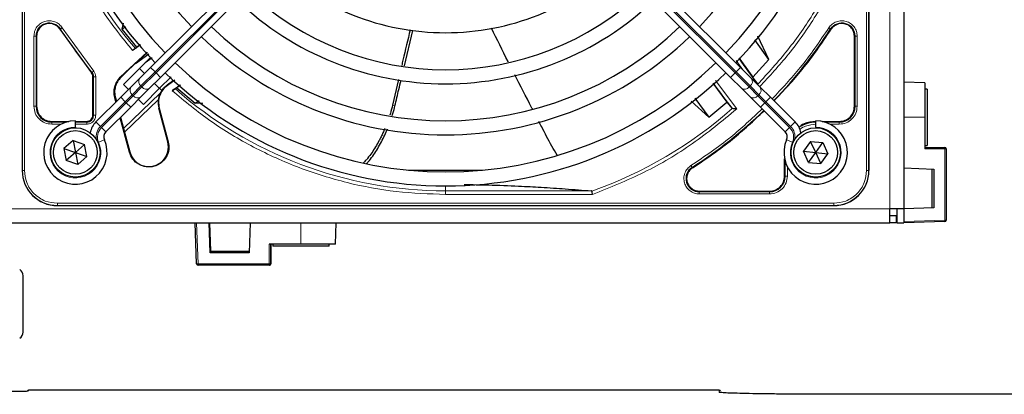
# Paper-space layout 'Blatt3' of a CAD drawing. Header units: millimetres. Extents: x 5 to 418, y 2 to 292.
# Tile 47 of 83: x 104 to 127, y 209 to 218. Entities that reach past the tile are written whole.
import ezdxf

# ---------------------------------------------------------------- set-up
doc = ezdxf.new("R2010")
doc.units = ezdxf.units.MM

psp = doc.layouts.new('Blatt3')

# ---------------------------------------------------------------- linework, layer by layer
at = {"color": 7, "linetype": 'Continuous', "lineweight": 18}
for p, q in [((124.2714, 213.4185), (124.2714, 233.5851)), ((103.7684, 232.6768), (103.7684, 214.3268)), ((103.8182, 232.6768), (103.8182, 214.3268)), ((123.7246, 214.3268), (123.7246, 232.6768)), ((123.7744, 214.3268), (123.7744, 232.6768)), ((106.904, 216.658), (112.556, 222.31)), ((112.5796, 222.2864), (106.9276, 216.6344)), ((114.9633, 222.2864), (120.6152, 216.6344)), ((120.6388, 216.658), (114.9868, 222.31)), ((104.6693, 217.6732), (104.6567, 217.6652)), ((104.7114, 217.7001), (105.4534, 216.6788)), ((122.8861, 217.6652), (122.8735, 217.6732)), ((104.0406, 215.8436), (104.0406, 217.5038)), ((104.0906, 215.8435), (104.0906, 217.5038)), ((104.1055, 217.5038), (104.0906, 217.5038)), ((123.4373, 217.5038), (123.4523, 217.5038)), ((123.4523, 217.5038), (123.4523, 215.8435)), ((123.5022, 217.5038), (123.5022, 215.8436)), ((120.8003, 216.7086), (120.6423, 216.9242)), ((106.798, 216.7641), (106.904, 216.658)), ((120.7448, 216.7641), (120.6388, 216.658)), ((105.4034, 216.6373), (105.415, 216.6468)), ((105.4373, 216.5427), (105.4523, 216.5427)), ((105.4523, 216.5427), (105.4523, 215.6351)), ((105.5022, 216.5426), (105.5022, 215.6351)), ((106.0826, 216.5319), (106.095, 216.5286)), ((106.2053, 216.6389), (106.1985, 216.6478)), ((106.5707, 216.3247), (106.904, 216.658)), ((106.9276, 216.6344), (106.5943, 216.3011)), ((106.9276, 216.6344), (106.904, 216.658)), ((106.9276, 216.6344), (107.0337, 216.5284)), ((120.6152, 216.6344), (120.5091, 216.5284)), ((120.6152, 216.6344), (120.6388, 216.658)), ((120.6152, 216.6344), (120.9485, 216.3011)), ((120.9721, 216.3247), (120.6388, 216.658)), ((106.3653, 216.1193), (106.5707, 216.3247)), ((106.5943, 216.3011), (106.3889, 216.0957)), ((106.5707, 216.3247), (106.5943, 216.3011)), ((107.1919, 216.3467), (107.1966, 216.34)), ((120.1565, 216.4517), (120.654, 215.7808)), ((120.9721, 216.3247), (120.9485, 216.3011)), ((120.9485, 216.3011), (121.1539, 216.0957)), ((121.1775, 216.1193), (120.9721, 216.3247)), ((105.9656, 216.0457), (105.9532, 216.049)), ((106.0926, 216.0587), (106.1987, 215.9526)), ((106.1599, 215.3205), (107.0275, 216.1584)), ((106.1987, 215.9526), (106.3653, 216.1193)), ((106.3889, 216.0957), (106.2222, 215.9291)), ((106.3889, 216.0957), (106.3653, 216.1193)), ((121.1539, 216.0957), (121.1775, 216.1193)), ((121.1539, 216.0957), (121.3206, 215.9291)), ((121.3441, 215.9526), (121.1775, 216.1193)), ((121.4502, 216.0587), (121.3441, 215.9526)), ((104.0906, 215.8435), (104.1055, 215.8435)), ((105.6134, 215.3674), (106.1987, 215.9526)), ((106.2222, 215.9291), (105.637, 215.3438)), ((106.1987, 215.9526), (106.2222, 215.9291)), ((106.2222, 215.9291), (106.3283, 215.823)), ((106.9921, 215.7998), (107.0028, 215.8027)), ((112.5186, 215.8737), (112.5764, 215.8555)), ((121.3206, 215.9291), (121.2145, 215.823)), ((121.3441, 215.9526), (121.3206, 215.9291)), ((121.3206, 215.9291), (121.9058, 215.3438)), ((121.9294, 215.3674), (121.3441, 215.9526)), ((123.4373, 215.8435), (123.4523, 215.8435)), ((105.4373, 215.6351), (105.4523, 215.6351)), ((125.1047, 215.5851), (124.6047, 215.5851)), ((104.4631, 215.4859), (104.4631, 215.471)), ((104.8085, 215.471), (104.4631, 215.471)), ((104.6828, 215.421), (104.4632, 215.421)), ((105.2881, 215.471), (105.0214, 215.471)), ((105.2881, 215.421), (105.0214, 215.421)), ((105.2881, 215.4859), (105.2881, 215.471)), ((105.5074, 215.4735), (105.6134, 215.3674)), ((105.637, 215.3438), (105.7431, 215.2378)), ((121.9058, 215.3438), (121.7997, 215.2378)), ((122.0354, 215.4735), (121.9294, 215.3674)), ((123.0797, 215.471), (122.7343, 215.471)), ((123.0797, 215.421), (122.86, 215.421)), ((123.0797, 215.4859), (123.0797, 215.471)), ((105.5709, 214.9927), (105.7083, 215.053)), ((107.2054, 215.0036), (107.2161, 215.0065)), ((121.9719, 214.9927), (121.8345, 215.053)), ((125.5726, 214.8367), (125.1047, 214.8367)), ((125.5726, 213.1522), (125.5726, 214.8367)), ((125.5726, 214.8367), (125.6047, 214.8367)), ((106.3091, 214.7635), (106.2985, 214.7606)), ((119.6, 214.3997), (119.6081, 214.3871)), ((121.8023, 214.5389), (121.8023, 214.1935)), ((121.8522, 214.4132), (121.8522, 214.1936)), ((103.7631, 214.3268), (103.7684, 214.3268)), ((103.7684, 214.3268), (103.8182, 214.3268)), ((121.7873, 214.1935), (121.8023, 214.1935)), ((123.7246, 214.3268), (123.7744, 214.3268)), ((123.7797, 214.3268), (123.7744, 214.3268)), ((113.7714, 213.9601), (113.7714, 213.8421)), ((117.216, 213.8421), (113.7714, 213.8421)), ((113.7714, 213.7591), (113.7714, 213.8421)), ((117.2448, 213.7591), (113.7714, 213.7591)), ((119.7694, 213.8359), (119.7694, 213.821)), ((121.4297, 213.821), (119.7694, 213.821)), ((121.4297, 213.771), (119.7694, 213.771)), ((121.4297, 213.8359), (121.4297, 213.821)), ((104.5964, 213.5486), (122.9464, 213.5486)), ((104.5964, 213.5486), (104.5964, 213.4988)), ((104.5964, 213.4988), (122.9464, 213.4988)), ((104.5964, 213.4988), (104.5964, 213.4935)), ((122.9464, 213.5486), (122.9464, 213.4988)), ((122.9464, 213.4988), (122.9464, 213.4935)), ((82.4381, 213.4185), (124.2714, 213.4185)), ((107.886, 213.0851), (107.9199, 212.1173)), ((110.3527, 212.5851), (110.3527, 213.0851)), ((124.6047, 213.1185), (125.5726, 213.1522)), ((125.5726, 213.1522), (125.6047, 213.1522)), ((109.6043, 212.1173), (109.6043, 212.5851)), ((107.9199, 212.1173), (109.6043, 212.1173)), ((109.6377, 212.1185), (109.6386, 212.1185)), ((109.6407, 212.1185), (109.6416, 212.1185)), ((103.9245, 209.1316), (103.9047, 209.1119)), ((120.2398, 209.0799), (120.2398, 209.1316))]:
    psp.add_line(p, q, dxfattribs=at)
at = {"color": 7, "linetype": 'Continuous', "lineweight": 25}
for p, q in [((124.6047, 233.5851), (124.6047, 213.4185)), ((103.7631, 232.6768), (103.7631, 214.3268)), ((123.7797, 232.6768), (123.7797, 214.3268)), ((123.7797, 214.3268), (123.7797, 222.7969)), ((112.4499, 222.416), (106.798, 216.7641)), ((115.0929, 222.416), (120.7448, 216.7641)), ((103.7631, 222.1025), (103.7631, 214.3268)), ((107.0337, 216.5284), (112.6856, 222.1803)), ((120.5091, 216.5284), (114.8572, 222.1803)), ((104.6567, 217.6652), (105.4034, 216.6373)), ((106.1468, 217.815), (106.1204, 217.6693)), ((106.1204, 217.6693), (106.209, 217.7326)), ((106.1204, 217.6693), (106.4668, 217.2409)), ((112.8012, 216.8036), (113.0017, 217.6389)), ((104.1055, 217.5038), (104.1055, 215.8435)), ((121.4123, 216.948), (121.0816, 217.4162)), ((121.4123, 216.948), (121.1538, 217.504)), ((123.4373, 215.8435), (123.4373, 217.5038)), ((106.5616, 217.2976), (106.3731, 217.1626)), ((106.4668, 217.2409), (106.4398, 217.2124)), ((106.4668, 217.2409), (106.5559, 217.3042)), ((106.1582, 216.36), (106.7928, 216.9946)), ((106.1985, 216.6478), (106.7156, 217.123)), ((106.7222, 217.1158), (106.432, 216.8578)), ((106.7604, 217.0738), (106.4433, 216.8453)), ((106.8367, 216.9916), (106.6747, 216.8765)), ((120.7059, 216.9914), (121.0354, 216.5326)), ((121.0354, 216.5326), (121.4123, 216.948)), ((106.4323, 216.8575), (106.2053, 216.6389)), ((106.4433, 216.8453), (106.432, 216.8578)), ((106.5353, 216.7372), (106.6532, 216.6193)), ((106.798, 216.7641), (106.5396, 216.5057)), ((120.7448, 216.7641), (121.0032, 216.5057)), ((105.4373, 215.6351), (105.4373, 216.5427)), ((106.1985, 216.6478), (106.0826, 216.5319)), ((106.095, 216.5286), (106.2053, 216.6389)), ((106.5396, 216.5057), (106.3343, 216.3004)), ((106.7753, 216.27), (107.0337, 216.5284)), ((107.2854, 216.5444), (107.0107, 216.2697)), ((107.3733, 216.4635), (107.1966, 216.34)), ((112.6586, 216.4801), (112.5186, 215.8737)), ((120.7675, 216.27), (120.5091, 216.5284)), ((121.0032, 216.5057), (121.2085, 216.3004)), ((121.1439, 216.3768), (121.0354, 216.5326)), ((106.3343, 216.3004), (106.0926, 216.0587)), ((106.2761, 216.2422), (106.1582, 216.36)), ((106.57, 216.0647), (106.7753, 216.27)), ((107.0107, 216.2697), (106.6296, 215.8886)), ((106.8889, 216.3836), (107.0068, 216.2657)), ((107.0665, 216.218), (107.0107, 216.2697)), ((107.3062, 216.2134), (107.5013, 216.3492)), ((107.4157, 216.2796), (107.377, 216.2616)), ((107.5081, 216.3433), (107.4157, 216.2796)), ((107.4157, 216.2796), (107.856, 215.9148)), ((120.0886, 216.3908), (120.417, 215.9406)), ((120.9728, 216.0647), (120.7675, 216.27)), ((121.2085, 216.3004), (121.4502, 216.0587)), ((125.1047, 216.401), (124.6047, 216.4185)), ((125.1047, 216.401), (125.1047, 215.5851)), ((125.1547, 216.2518), (125.1047, 216.2518)), ((125.1547, 216.2518), (125.1547, 214.921)), ((106.0926, 216.0587), (105.5074, 215.4735)), ((105.9806, 215.9467), (105.9532, 216.049)), ((105.9656, 216.0457), (105.9897, 215.9558)), ((106.9786, 215.9953), (106.1845, 215.2285)), ((106.3283, 215.823), (106.57, 216.0647)), ((106.6296, 215.8886), (106.5118, 216.0065)), ((107.0638, 216.2205), (107.0275, 216.1584)), ((119.6655, 216.0364), (119.9936, 215.5886)), ((121.2145, 215.823), (120.9728, 216.0647)), ((121.4502, 216.0587), (122.0354, 215.4735)), ((105.7431, 215.2378), (106.3283, 215.823)), ((107.2054, 215.0036), (106.9921, 215.7998)), ((107.0028, 215.8027), (107.2161, 215.0065)), ((107.856, 215.9148), (107.9509, 215.9788)), ((108.0377, 215.9125), (107.856, 215.9148)), ((119.5795, 215.9692), (119.9936, 215.5886)), ((119.9936, 215.5886), (120.417, 215.9406)), ((120.417, 215.9406), (120.5358, 215.7971)), ((120.5358, 215.7971), (120.55, 215.7905)), ((121.7997, 215.2378), (121.2145, 215.823)), ((106.2985, 214.7606), (106.0803, 215.575)), ((106.0893, 215.584), (106.1599, 215.3205)), ((125.1047, 215.5851), (125.1047, 214.8367)), ((104.4631, 215.4859), (104.868, 215.4859)), ((105.0214, 215.3518), (105.0214, 215.5018)), ((105.0214, 215.4859), (105.2881, 215.4859)), ((105.0214, 215.3518), (105.0214, 215.3351)), ((106.1599, 215.3205), (106.3091, 214.7635)), ((122.5214, 215.3518), (122.5214, 215.5018)), ((122.5214, 215.3518), (122.5214, 215.3351)), ((122.6748, 215.4859), (123.0797, 215.4859)), ((104.9674, 215.0354), (104.7488, 214.8468)), ((104.7488, 214.8468), (104.8028, 214.5633)), ((104.7488, 214.8468), (105.0214, 214.7518)), ((104.9674, 215.0354), (105.24, 214.9404)), ((104.9674, 215.0354), (105.0214, 214.7518)), ((105.24, 214.9404), (105.0214, 214.7518)), ((105.294, 214.6568), (105.24, 214.9404)), ((122.4023, 215.0148), (122.2341, 214.7801)), ((122.4023, 215.0148), (122.6896, 214.9864)), ((122.5214, 214.7518), (122.4023, 215.0148)), ((122.5214, 214.7518), (122.6896, 214.9864)), ((122.6896, 214.9864), (122.8087, 214.7235)), ((125.1047, 214.9185), (125.1547, 214.9185)), ((125.1047, 214.8701), (125.5714, 214.8701)), ((125.1547, 214.921), (125.1547, 214.9185)), ((125.6047, 214.8367), (125.6047, 213.1522)), ((105.0214, 214.7518), (104.8028, 214.5633)), ((105.0214, 214.7518), (105.294, 214.6568)), ((105.0214, 214.7518), (105.0754, 214.4682)), ((105.294, 214.6568), (105.0754, 214.4682)), ((121.7873, 214.1935), (121.7873, 214.5984)), ((122.3532, 214.5172), (122.2341, 214.7801)), ((122.2341, 214.7801), (122.5214, 214.7518)), ((122.3532, 214.5172), (122.5214, 214.7518)), ((122.5214, 214.7518), (122.8087, 214.7235)), ((122.6405, 214.4889), (122.5214, 214.7518)), ((122.6405, 214.4889), (122.8087, 214.7235)), ((105.0754, 214.4682), (104.8028, 214.5633)), ((122.3532, 214.5172), (122.6405, 214.4889)), ((124.6047, 214.3851), (125.3156, 214.3603)), ((112.8964, 214.3351), (114.6464, 214.3351)), ((125.2714, 213.4418), (125.2714, 214.3619)), ((125.3156, 214.3603), (125.3156, 213.4433)), ((119.7694, 213.8359), (121.4297, 213.8359)), ((104.5964, 213.4935), (122.9464, 213.4935)), ((104.5964, 213.4935), (113.0665, 213.4935)), ((125.3156, 213.4433), (124.6047, 213.4185)), ((124.2714, 213.0851), (124.2714, 213.4185)), ((124.6047, 213.4185), (124.2714, 213.4185)), ((124.4214, 213.2518), (124.2714, 213.2518)), ((124.4214, 213.2518), (124.4214, 213.0851)), ((124.4381, 213.4185), (124.4381, 213.0851)), ((124.6047, 213.4185), (124.6047, 213.0851)), ((82.4381, 213.0851), (124.2714, 213.0851)), ((107.8866, 212.1173), (107.8527, 213.0851)), ((108.2109, 212.3742), (108.186, 213.0851)), ((108.1902, 213.0851), (108.2134, 212.4185)), ((109.1527, 213.0851), (109.1279, 212.3742)), ((111.1706, 212.5851), (111.1881, 213.0851)), ((124.4214, 213.0851), (124.2714, 213.0851)), ((124.4381, 213.0851), (124.6047, 213.0851)), ((125.5726, 213.1189), (124.6047, 213.0851)), ((108.2045, 212.5851), (108.2066, 212.5851)), ((108.2045, 212.5851), (108.2103, 212.4185)), ((108.2124, 212.4185), (108.2066, 212.5851)), ((110.3527, 212.5851), (109.6043, 212.5851)), ((109.6377, 212.5851), (109.6377, 212.1185)), ((109.6386, 212.5851), (109.6386, 212.1185)), ((109.6407, 212.5851), (109.6407, 212.1185)), ((109.6416, 212.1185), (109.6416, 212.5851)), ((109.6881, 212.5851), (109.6881, 212.5351)), ((111.0214, 212.5351), (109.6881, 212.5351)), ((111.1706, 212.5851), (110.3527, 212.5851)), ((111.0214, 212.5351), (111.0214, 212.5851)), ((108.2109, 212.3742), (108.2098, 212.4185)), ((108.2098, 212.4185), (109.1294, 212.4185)), ((109.1279, 212.3742), (108.2109, 212.3742)), ((109.6044, 212.0851), (107.9199, 212.0851)), ((109.6053, 212.0851), (109.6044, 212.0851)), ((109.6053, 212.0851), (109.6074, 212.0851)), ((109.6082, 212.0851), (109.6074, 212.0851)), ((103.7881, 210.5018), (103.7881, 211.8351)), ((103.901, 209.1219), (103.8887, 209.1096)), ((120.2398, 209.1316), (103.9245, 209.1316)), ((128.2714, 209.0299), (123.1047, 209.0299))]:
    psp.add_line(p, q, dxfattribs=at)
for centre, radius in [((105.0214, 214.7518), 0.5833), ((122.5214, 214.7518), 0.5833), ((105.0214, 214.7518), 0.5167), ((122.5214, 214.7518), 0.5167)]:
    psp.add_circle(centre, radius, dxfattribs=at)
for centre, radius, start, end in [((113.7714, 223.5018), 9.5417, 136.00085, 223.99915), ((113.7714, 223.5018), 9.5417, 316.00085, 43.99915), ((113.7714, 223.5018), 9.2083, 136.03708, 223.96292), ((113.7714, 223.5018), 9.2083, 316.03708, 43.96292), ((113.7714, 223.5018), 8.3333, 136.14599, 223.85401), ((113.7714, 223.5018), 8.3333, 316.14599, 43.85401), ((113.7714, 223.5018), 5.9167, 226.61418, 270), ((113.7714, 223.5018), 5.9167, 270, 313.38582), ((113.7714, 223.5018), 6.7917, 226.40617, 313.59383), ((113.7714, 223.5018), 7.125, 226.34037, 270), ((113.7714, 223.5018), 7.125, 270, 313.65963), ((113.7714, 223.5018), 8, 226.19375, 313.80625), ((113.7714, 223.5018), 10.8083, 315.88355, 327.36633), ((113.7714, 223.5018), 8.3333, 226.14599, 270), ((113.7714, 223.5018), 8.3333, 270, 313.85401), ((133.7294, 225.9961), 15.8406, 214.77699, 217.39093), ((113.7714, 223.5018), 9.2083, 226.03708, 313.96292), ((105.2881, 216.5427), 0.1642, 0, 39.36295), ((113.7714, 223.5018), 9.5417, 226.00085, 270), ((113.7714, 223.5018), 9.5417, 270, 313.99915), ((116.2657, 203.5438), 15.6923, 124.65785, 125.32623), ((133.7294, 225.9961), 16.676, 215.2521, 217.70462), ((107.4857, 215.9321), 0.5111, 153.72308, 195), ((104.4631, 215.8435), 0.3725, 180, 270), ((123.0797, 215.8435), 0.3725, 270, 360), ((105.2881, 215.6351), 0.1642, 270, 0), ((113.7714, 223.5018), 10.8083, 302.63367, 314.11645), ((105.0214, 214.7518), 0.75, 90, 23.67631), ((105.8609, 215.1199), 0.5, 135, 168.57951), ((122.5214, 214.7518), 0.75, 156.32369, 90), ((121.6819, 215.1199), 0.5, 11.42049, 45), ((122.5297, 214.7435), 0.7275, 90, 123.67329), ((105.8609, 215.1199), 0.1667, 135, 203.67631), ((121.6819, 215.1199), 0.1667, 336.32369, 45), ((106.7573, 214.8836), 0.4639, 195.00055, 15.00057), ((125.5714, 214.8367), 0.0333, 0, 90), ((119.7694, 214.1351), 0.3142, 122.63367, 270), ((104.5964, 214.3268), 0.8333, 180, 270), ((121.4297, 214.1935), 0.3725, 270, 360), ((122.9464, 214.3268), 0.8333, 270, 0), ((125.5714, 213.1522), 0.0333, 272, 0), ((107.9199, 212.1185), 0.0333, 181.99991, 269.99991), ((109.6053, 212.1185), 0.0333, 270.00009, 0.00009), ((109.6074, 212.1185), 0.0333, 270.00009, 0.00009), ((109.6082, 212.1185), 0.0333, 270.00009, 0.00009), ((103.6214, 211.8351), 0.1667, 0, 60), ((103.6214, 210.5018), 0.1667, 300, 0), ((103.9245, 209.0983), 0.0333, 90, 135)]:
    psp.add_arc(centre, radius, start, end, dxfattribs=at)
at = {"color": 7, "linetype": 'Continuous', "lineweight": 18}
for centre, radius, start, end in [((113.7714, 223.5018), 9.6597, 180, 220.62439), ((104.4047, 217.5038), 0.3142, 32.63367, 180), ((113.7714, 223.5018), 10.8083, 212.63367, 219.36295), ((123.1381, 217.5038), 0.3142, 0, 147.36633), ((106.6512, 216.4317), 0.1339, 146.42175, 233.04947), ((120.8916, 216.4317), 0.1339, 306.95053, 33.57825), ((106.4458, 216.2263), 0.1339, 146.42175, 233.04947), ((106.7013, 216.3816), 0.1339, 216.95053, 303.57825), ((113.7714, 223.5018), 9.6597, 228.54968, 270), ((120.8415, 216.3816), 0.1339, 236.42175, 323.04947), ((121.097, 216.2263), 0.1339, 306.95053, 33.57825), ((106.4959, 216.1762), 0.1339, 216.95053, 303.57825), ((121.0469, 216.1762), 0.1339, 236.42175, 323.04947), ((113.7714, 223.5018), 10.2672, 289.69498, 311.31692), ((105.0214, 214.7518), 0.6, 90, 23.67631), ((105.8609, 215.1199), 0.35, 135, 189.63709), ((105.8609, 215.1199), 0.3167, 135, 203.67631), ((121.6819, 215.1199), 0.3167, 336.32369, 45), ((122.5214, 214.7518), 0.6, 156.32369, 90), ((121.6819, 215.1199), 0.35, 350.36291, 45), ((125.3329, 214.845), 0.2398, 358.01091, 5.98665), ((104.5964, 214.3268), 0.828, 180, 270), ((122.9464, 214.3268), 0.828, 270, 0), ((125.3336, 213.1356), 0.2396, 356.0129, 3.9871), ((107.9032, 212.3547), 0.238, 265.99609, 274.00391), ((111.1014, 212.1095), 3.1815, 179.85847, 180.43782), ((109.6126, 212.3592), 0.242, 268.03238, 275.95525), ((112.7859, 212.1095), 3.1815, 179.85847, 180.43782), ((109.6044, 212.1185), 0.0333, 270.00009, 0.00009), ((103.9245, 209.0983), 0.0333, 89.98044, 134.99849)]:
    psp.add_arc(centre, radius, start, end, dxfattribs=at)
at = {"color": 7, "linetype": 'Continuous', "lineweight": 25}
for centre, major_axis, ratio, start_param, end_param in [((103.3714, 209.1119), (0.5333, 0), 0.0174551, 4.712389, 6.2826311), ((120.2398, 209.0983), (0.0238, 0.0238), 0.9826973, 5.5588737, 7.0773101), ((120.2732, 209.0983), (-0.0017, 0.0333), 0.0009121, 4.7123412, 4.7821544)]:
    psp.add_ellipse(centre, major_axis=major_axis, ratio=ratio, start_param=start_param, end_param=end_param, dxfattribs=at)
at = {"color": 7, "linetype": 'Continuous', "lineweight": 18}
for points, knots in [([(106.3731, 217.1626), (106.1354, 217.4598), (105.6579, 218.0567), (105.079, 219.0547), (104.6113, 220.1141), (104.2771, 221.223), (104.0674, 222.3575), (104.0416, 223.1215), (104.0287, 223.5018)], [0, 0, 0, 0, 0.1653003, 0.3320617, 0.5, 0.6679268, 0.834694, 1, 1, 1, 1]), ([(123.4319, 220.0249), (123.2988, 219.6874), (123.0325, 219.0125), (122.4987, 218.0622), (121.8807, 217.1645), (121.392, 216.6282), (121.1477, 216.36)], [0, 0, 0, 0, 0.24999997, 0.49999995, 0.74999996, 1, 1, 1, 1]), ([(123.5037, 219.9994), (123.3671, 219.6537), (123.0931, 218.9601), (122.5406, 217.9845), (121.9163, 217.0857), (121.4285, 216.5579), (121.1946, 216.3048)], [0, 0, 0, 0, 0.253873, 0.5092361, 0.7645992, 1, 1, 1, 1]), ([(104.0406, 217.5038), (104.0441, 217.5418), (104.0512, 217.6198), (104.1085, 217.7261), (104.1945, 217.8089), (104.3008, 217.859), (104.4173, 217.8741), (104.5344, 217.8508), (104.64, 217.7921), (104.688, 217.7302), (104.7114, 217.7001)], [0, 0, 0, 0, 0.1217123, 0.2499997, 0.3782871, 0.4999994, 0.6217118, 0.7499997, 0.8782875, 1, 1, 1, 1]), ([(122.8314, 217.7001), (122.8548, 217.7302), (122.9029, 217.7921), (123.0084, 217.8508), (123.1255, 217.8741), (123.242, 217.859), (123.3483, 217.8089), (123.4343, 217.7261), (123.4916, 217.6198), (123.4987, 217.5418), (123.5022, 217.5038)], [0, 0, 0, 0, 0.1217127, 0.2499999, 0.378287, 0.4999997, 0.6217125, 0.7499999, 0.8782872, 1, 1, 1, 1]), ([(121.4902, 216.0187), (121.7186, 216.2608), (122.212, 216.784), (122.615, 217.38), (122.8314, 217.7001)], [0, 0, 0, 0, 0.4628256, 1, 1, 1, 1]), ([(122.8314, 217.7001), (122.8367, 217.6967), (122.8474, 217.6899), (122.861, 217.6812), (122.8709, 217.6749), (122.8726, 217.6738), (122.8735, 217.6732)], [0, 0, 0, 0, 0.25, 0.5, 0.75, 1, 1, 1, 1]), ([(105.4534, 216.6788), (105.4485, 216.6747), (105.4388, 216.6666), (105.4263, 216.6563), (105.4174, 216.6488), (105.4158, 216.6475), (105.415, 216.6468)], [0, 0, 0, 0, 0.2500006, 0.5000007, 0.7500004, 1, 1, 1, 1]), ([(113.7714, 213.7591), (113.382, 213.7726), (112.5997, 213.7997), (111.4385, 214.0196), (110.3049, 214.37), (109.2243, 214.8601), (108.2097, 215.4662), (107.6064, 215.9651), (107.3062, 216.2134)], [0, 0, 0, 0, 0.1652331, 0.3319994, 0.5, 0.6679894, 0.8347613, 1, 1, 1, 1]), ([(120.654, 215.7808), (120.3122, 215.4989), (119.6282, 214.9348), (118.4792, 214.2534), (117.6561, 213.9238), (117.2448, 213.7591)], [0, 0, 0, 0, 0.3332125, 0.6667773, 1, 1, 1, 1]), ([(119.5731, 214.4418), (119.8932, 214.6582), (120.4892, 215.0612), (121.0124, 215.5546), (121.2545, 215.783)], [0, 0, 0, 0, 0.5371744, 1, 1, 1, 1]), ([(123.5022, 215.8436), (123.4958, 215.7882), (123.4832, 215.6775), (123.3855, 215.5378), (123.2458, 215.4401), (123.1351, 215.4274), (123.0797, 215.421)], [0, 0, 0, 0, 0.2499997, 0.4999995, 0.7499997, 1, 1, 1, 1]), ([(105.5022, 215.6351), (105.4993, 215.6082), (105.4949, 215.5666), (105.4682, 215.5167), (105.4406, 215.4827), (105.4065, 215.455), (105.3566, 215.4283), (105.315, 215.4239), (105.2881, 215.421)], [0, 0, 0, 0, 0.2394455, 0.3695894, 0.4999999, 0.6301439, 0.7605545, 1, 1, 1, 1]), ([(122.5297, 215.421), (122.4453, 215.411), (122.3153, 215.3956), (122.1899, 215.3363), (122.1507, 215.3039), (122.1467, 215.3006)], [0, 0, 0, 0, 0.6247077, 0.9609985, 1, 1, 1, 1]), ([(119.7694, 213.771), (119.7315, 213.7745), (119.6534, 213.7816), (119.5471, 213.8389), (119.4643, 213.9249), (119.4142, 214.0312), (119.3991, 214.1477), (119.4224, 214.2648), (119.4811, 214.3703), (119.543, 214.4184), (119.5731, 214.4418)], [0, 0, 0, 0, 0.1217126, 0.25, 0.3782874, 0.5, 0.6217126, 0.75, 0.8782874, 1, 1, 1, 1]), ([(119.6, 214.3997), (119.5994, 214.4006), (119.5983, 214.4023), (119.592, 214.4122), (119.5833, 214.4258), (119.5765, 214.4365), (119.5731, 214.4418)], [0, 0, 0, 0, 0.25, 0.5, 0.75, 1, 1, 1, 1]), ([(103.8182, 214.3268), (103.8286, 214.2289), (103.8446, 214.0783), (103.9416, 213.8971), (104.0421, 213.7725), (104.1667, 213.672), (104.3479, 213.575), (104.4985, 213.559), (104.5964, 213.5486)], [0, 0, 0, 0, 0.23945684, 0.36836066, 0.5, 0.63163934, 0.76054316, 1, 1, 1, 1]), ([(121.8522, 214.1936), (121.8458, 214.1382), (121.8332, 214.0275), (121.7355, 213.8878), (121.5958, 213.7901), (121.4851, 213.7774), (121.4297, 213.771)], [0, 0, 0, 0, 0.2499998, 0.4999995, 0.7499998, 1, 1, 1, 1]), ([(122.9464, 213.5486), (123.0443, 213.559), (123.1949, 213.575), (123.3761, 213.672), (123.5007, 213.7725), (123.6012, 213.8971), (123.6982, 214.0783), (123.7142, 214.2289), (123.7246, 214.3268)], [0, 0, 0, 0, 0.23945684, 0.36836066, 0.5, 0.63163934, 0.76054316, 1, 1, 1, 1]), ([(121.4297, 213.771), (121.4297, 213.7774), (121.4297, 213.79), (121.4297, 213.8062), (121.4297, 213.8179), (121.4297, 213.8199), (121.4297, 213.821)], [0, 0, 0, 0, 0.2499974, 0.4999983, 0.7499991, 1, 1, 1, 1]), ([(103.9007, 209.1116), (103.9009, 209.1116), (103.9022, 209.1118), (103.9035, 209.1118), (103.9047, 209.1119)], [0, 0, 0, 0, 0.0955481, 1, 1, 1, 1])]:
    psp.add_open_spline(points, degree=3, knots=knots, dxfattribs=at)
at = {"color": 7, "linetype": 'Continuous', "lineweight": 25}
for points in [[(104.4047, 217.803), (104.3655, 217.7985), (104.2871, 217.7895), (104.1882, 217.7203), (104.119, 217.6214), (104.11, 217.543), (104.1055, 217.5038)], [(104.6567, 217.6652), (104.6417, 217.6852), (104.6117, 217.7254), (104.5497, 217.7687), (104.4797, 217.7976), (104.4297, 217.8012), (104.4047, 217.803)], [(123.1381, 217.803), (123.1131, 217.8012), (123.0631, 217.7976), (122.9931, 217.7687), (122.9311, 217.7254), (122.9011, 217.6852), (122.8861, 217.6652)], [(123.4373, 217.5038), (123.4328, 217.543), (123.4238, 217.6214), (123.3546, 217.7203), (123.2557, 217.7895), (123.1773, 217.7985), (123.1381, 217.803)], [(105.4373, 216.5427), (105.4357, 216.5599), (105.4327, 216.5944), (105.4132, 216.623), (105.4034, 216.6373)], [(107.1966, 216.34), (107.1578, 216.3071), (107.0802, 216.2412), (107.0089, 216.1041), (106.9763, 215.9531), (106.9939, 215.8528), (107.0028, 215.8027)], [(104.1055, 215.8435), (104.1109, 215.7966), (104.1217, 215.7029), (104.2043, 215.5847), (104.3225, 215.5021), (104.4162, 215.4913), (104.4631, 215.4859)], [(123.0797, 215.4859), (123.1266, 215.4913), (123.2203, 215.5021), (123.3385, 215.5847), (123.4211, 215.7029), (123.4319, 215.7966), (123.4373, 215.8435)], [(105.2881, 215.4859), (105.3076, 215.4882), (105.3467, 215.4927), (105.396, 215.5272), (105.4305, 215.5765), (105.435, 215.6156), (105.4373, 215.6351)], [(107.2161, 215.0065), (107.2253, 214.9446), (107.2437, 214.8208), (107.1785, 214.6396), (107.0542, 214.497), (106.8834, 214.4128), (106.6935, 214.4003), (106.5145, 214.4617), (106.3674, 214.586), (106.3215, 214.7024), (106.2985, 214.7606)], [(119.6081, 214.3871), (119.5827, 214.3673), (119.5319, 214.3276), (119.4845, 214.2416), (119.4652, 214.1464), (119.4773, 214.0496), (119.5192, 213.9616), (119.5869, 213.8919), (119.6732, 213.8449), (119.7373, 213.8389), (119.7694, 213.8359)], [(121.4297, 213.8359), (121.4766, 213.8413), (121.5703, 213.8521), (121.6885, 213.9347), (121.7711, 214.0529), (121.7819, 214.1466), (121.7873, 214.1935)]]:
    psp.add_open_spline(points, degree=3, dxfattribs=at)
at = {"color": 7, "linetype": 'Continuous', "lineweight": 18}
for points in [[(104.7114, 217.7001), (104.7061, 217.6967), (104.6954, 217.6899), (104.6818, 217.6812), (104.6719, 217.6749), (104.6702, 217.6738), (104.6693, 217.6732)], [(104.0406, 217.5038), (104.047, 217.5038), (104.0596, 217.5038), (104.0758, 217.5038), (104.0875, 217.5038), (104.0895, 217.5038), (104.0906, 217.5038)], [(123.5022, 217.5038), (123.4959, 217.5038), (123.4832, 217.5038), (123.467, 217.5038), (123.4554, 217.5038), (123.4533, 217.5038), (123.4523, 217.5038)], [(105.5022, 216.5426), (105.4959, 216.5426), (105.4832, 216.5426), (105.467, 216.5427), (105.4554, 216.5427), (105.4533, 216.5427), (105.4523, 216.5427)], [(105.4534, 216.6788), (105.4674, 216.6582), (105.4955, 216.6171), (105.5, 216.5674), (105.5022, 216.5426)], [(104.4632, 215.421), (104.4078, 215.4274), (104.2971, 215.44), (104.1574, 215.5378), (104.0597, 215.6774), (104.047, 215.7882), (104.0406, 215.8436)], [(104.0906, 215.8435), (104.0895, 215.8435), (104.0875, 215.8435), (104.0758, 215.8435), (104.0596, 215.8435), (104.047, 215.8436), (104.0406, 215.8436)], [(123.5022, 215.8436), (123.4959, 215.8436), (123.4832, 215.8435), (123.467, 215.8435), (123.4554, 215.8435), (123.4533, 215.8435), (123.4523, 215.8435)], [(105.5022, 215.6351), (105.4959, 215.6351), (105.4832, 215.6351), (105.467, 215.6351), (105.4554, 215.6351), (105.4533, 215.6351), (105.4523, 215.6351)], [(104.4632, 215.421), (104.4632, 215.4274), (104.4631, 215.44), (104.4631, 215.4562), (104.4631, 215.4679), (104.4631, 215.4699), (104.4631, 215.471)], [(105.2881, 215.421), (105.2881, 215.4274), (105.2881, 215.44), (105.2881, 215.4562), (105.2881, 215.4679), (105.2881, 215.4699), (105.2881, 215.471)], [(123.0797, 215.421), (123.0797, 215.4274), (123.0797, 215.44), (123.0797, 215.4562), (123.0797, 215.4679), (123.0797, 215.4699), (123.0797, 215.471)], [(121.8522, 214.1936), (121.8459, 214.1936), (121.8332, 214.1936), (121.817, 214.1935), (121.8054, 214.1935), (121.8033, 214.1935), (121.8023, 214.1935)], [(119.7694, 213.771), (119.7694, 213.7774), (119.7694, 213.79), (119.7694, 213.8062), (119.7694, 213.8179), (119.7694, 213.8199), (119.7694, 213.821)]]:
    psp.add_open_spline(points, degree=3, dxfattribs=at)
at = {"color": 7, "linetype": 'Continuous', "lineweight": 25}
for points, knots in [([(112.9365, 217.6538), (112.8781, 217.4151), (112.8095, 217.1344), (112.7446, 216.8527), (112.7349, 216.8105)], [0, 0, 0, 0, 0.8500867, 1, 1, 1, 1]), ([(115.2524, 216.8958), (115.2514, 216.8976), (115.1162, 217.1614), (114.9873, 217.4284), (114.8593, 217.6936)], [0, 0, 0, 0, 0.0068377, 1, 1, 1, 1]), ([(121.5361, 215.9728), (121.7654, 216.2158), (122.2621, 216.7423), (122.6677, 217.3422), (122.8861, 217.6652)], [0, 0, 0, 0, 0.4615059, 1, 1, 1, 1]), ([(106.4398, 217.2124), (106.4382, 217.2111), (106.4352, 217.2085), (106.4197, 217.1968), (106.3983, 217.181), (106.3815, 217.1688), (106.3731, 217.1626)], [0, 0, 0, 0, 0.2470306, 0.4961199, 0.7474731, 1, 1, 1, 1]), ([(105.9532, 216.049), (105.945, 216.0921), (105.9284, 216.1781), (105.9486, 216.309), (105.9966, 216.4326), (106.0539, 216.4988), (106.0826, 216.5319)], [0, 0, 0, 0, 0.2499634, 0.4999972, 0.7499567, 1, 1, 1, 1]), ([(106.095, 216.5286), (106.0663, 216.4955), (106.0089, 216.4293), (105.9609, 216.3058), (105.9407, 216.1748), (105.9573, 216.0888), (105.9656, 216.0457)], [0, 0, 0, 0, 0.2499634, 0.4999972, 0.7499567, 1, 1, 1, 1]), ([(112.5765, 215.8555), (112.6061, 215.9845), (112.6527, 216.187), (112.7015, 216.389), (112.7192, 216.4623)], [0, 0, 0, 0, 0.63676286, 1, 1, 1, 1]), ([(115.823, 215.7831), (115.8171, 215.7944), (115.677, 216.063), (115.5397, 216.3331), (115.4082, 216.5918)], [0, 0, 0, 0, 0.0420154, 1, 1, 1, 1]), ([(107.0665, 216.218), (107.0841, 216.2421), (107.1184, 216.289), (107.1678, 216.3278), (107.1919, 216.3467)], [0, 0, 0, 0, 0.5129979, 1, 1, 1, 1]), ([(107.377, 216.2616), (107.3751, 216.2605), (107.3714, 216.2583), (107.3546, 216.2471), (107.3321, 216.2317), (107.3148, 216.2195), (107.3062, 216.2134)], [0, 0, 0, 0, 0.2448343, 0.4943645, 0.7472903, 1, 1, 1, 1]), ([(112.5186, 215.8737), (112.5025, 215.8071), (112.4832, 215.7278), (112.4584, 215.6506), (112.4544, 215.6383)], [0, 0, 0, 0, 0.8397945, 1, 1, 1, 1]), ([(112.5131, 215.627), (112.5184, 215.6429), (112.5432, 215.7176), (112.5618, 215.7948), (112.5765, 215.8555)], [0, 0, 0, 0, 0.2126119, 1, 1, 1, 1]), ([(120.654, 215.7808), (120.6405, 215.7821), (120.6181, 215.7842), (120.5883, 215.7867), (120.5655, 215.789), (120.5549, 215.79), (120.55, 215.7905)], [0, 0, 0, 0, 0.336126, 0.560864, 0.79606, 1, 1, 1, 1]), ([(119.6081, 214.3871), (119.9311, 214.6055), (120.5309, 215.0111), (121.0574, 215.5078), (121.3004, 215.7371)], [0, 0, 0, 0, 0.5384941, 1, 1, 1, 1]), ([(112.3384, 215.3222), (112.3336, 215.3107), (112.3156, 215.267), (112.2816, 215.1928), (112.2394, 215.1056), (112.1851, 215.0012), (112.1167, 214.8811), (112.0275, 214.7423), (111.9456, 214.6333), (111.8799, 214.5547), (111.846, 214.5218), (111.8313, 214.5074)], [0, 0, 0, 0, 0.0376961, 0.1427319, 0.2479003, 0.3328744, 0.503096, 0.6737765, 0.8467624, 0.9334148, 1, 1, 1, 1]), ([(111.9028, 214.4867), (111.91, 214.4936), (111.9346, 214.5173), (111.9921, 214.5881), (112.0751, 214.6987), (112.1681, 214.8461), (112.255, 215.0012), (112.3326, 215.1564), (112.3776, 215.2621), (112.3987, 215.3116)], [0, 0, 0, 0, 0.0328786, 0.1126545, 0.2923772, 0.4732146, 0.6552347, 0.8381951, 1, 1, 1, 1]), ([(116.4128, 214.6913), (116.3689, 214.7613), (116.2335, 214.9771), (116.1021, 215.2492), (116.0003, 215.4433), (115.9783, 215.4851)], [0, 0, 0, 0, 0.2735855, 0.8432574, 1, 1, 1, 1]), ([(122.5297, 215.4859), (122.4303, 215.4785), (122.279, 215.4673), (122.1607, 215.3766), (122.1202, 215.3456)], [0, 0, 0, 0, 0.6575329, 1, 1, 1, 1]), ([(114.2078, 213.9943), (114.4012, 213.9914), (114.8493, 213.9846), (115.4583, 213.9605), (116.0607, 213.9285), (116.6376, 213.8901), (117.0141, 213.8589), (117.216, 213.8421)], [0, 0, 0, 0, 0.16802837, 0.3892584, 0.56431995, 0.76623632, 1, 1, 1, 1]), ([(117.2316, 213.8353), (117.2312, 213.8361), (117.2305, 213.838), (117.2259, 213.8408), (117.2201, 213.8416), (117.216, 213.8421)], [0, 0, 0, 0, 0.2155213, 0.4481091, 1, 1, 1, 1]), ([(117.2448, 213.7591), (117.2432, 213.7685), (117.2404, 213.7846), (117.2366, 213.8064), (117.2336, 213.8239), (117.2322, 213.8316), (117.2316, 213.8353)], [0, 0, 0, 0, 0.2931583, 0.502984, 0.7624143, 1, 1, 1, 1]), ([(123.1047, 209.0299), (122.9692, 209.03), (122.6967, 209.0301), (122.2957, 209.0317), (121.8871, 209.0344), (121.4861, 209.0383), (121.1091, 209.0436), (120.7898, 209.05), (120.5345, 209.0572), (120.355, 209.0651), (120.2554, 209.0727), (120.2445, 209.0777), (120.2398, 209.0799)], [0, 0, 0, 0, 0.0903641, 0.1816687, 0.2729733, 0.3802799, 0.4875863, 0.5949841, 0.7023828, 0.8097585, 0.9171341, 1, 1, 1, 1])]:
    psp.add_open_spline(points, degree=3, knots=knots, dxfattribs=at)

doc.saveas('drawing.dxf')
